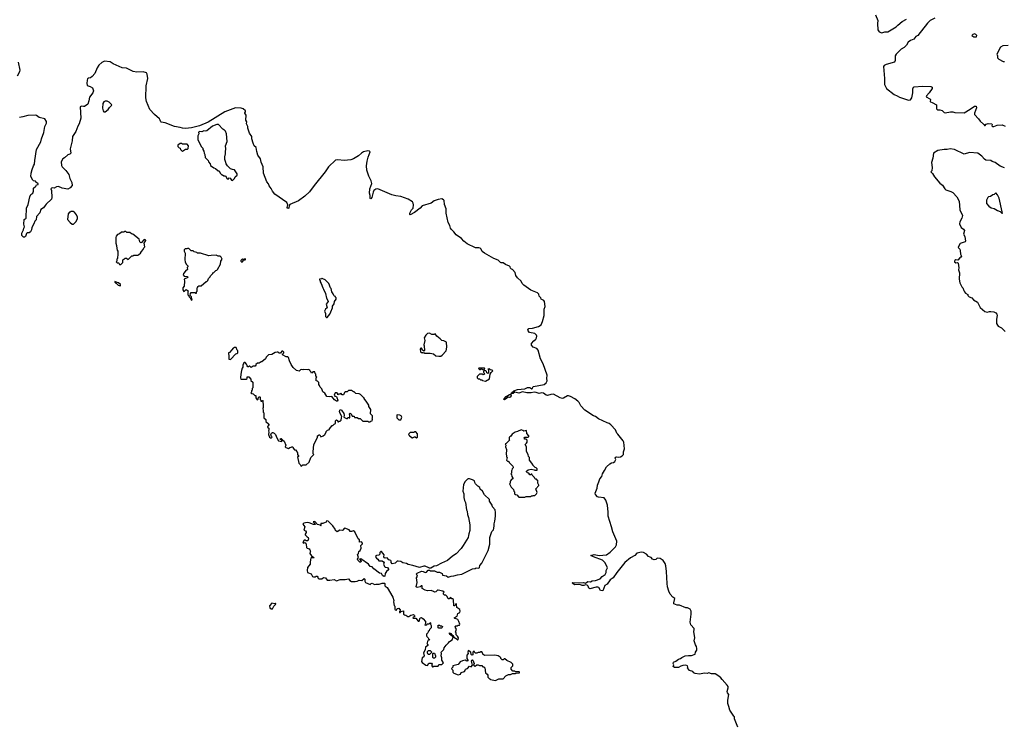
# Model space of a CAD drawing. Extents: x 2293878 to 2522763, y 823964 to 1006972.
# Tile 58 of 256: x 2406644 to 2422431, y 875775 to 887056. Entities that reach past the tile are written whole.
import ezdxf

# ---------------------------------------------------------------- set-up
doc = ezdxf.new("R2010")
doc.units = 0

msp = doc.modelspace()

# ---------------------------------------------------------------- linework, layer by layer
at = {"layer": '0CON20XD'}
for points in [[(2420368, 887135), (2420403, 887045), (2420399, 886995), (2420404, 886895), (2420423, 886863), (2420465, 886846), (2420518, 886862), (2420565, 886863), (2420697, 886943), (2420725, 886969), (2420795, 887028), (2420865, 887066)], [(2421315, 887082), (2421244, 887045), (2421198, 887002), (2421046, 886805), (2421015, 886784), (2420983, 886745), (2420925, 886720), (2420892, 886698), (2420865, 886648), (2420825, 886611), (2420775, 886581), (2420696, 886504), (2420683, 886475), (2420679, 886401), (2420668, 886375), (2420535, 886340), (2420506, 886324), (2420493, 886305), (2420509, 886115), (2420509, 886015), (2420542, 885952), (2420665, 885859), (2420716, 885836), (2420752, 885812), (2420894, 885766), (2420928, 885772), (2420949, 885801), (2420963, 885885), (2420964, 885945), (2420975, 885974), (2420985, 885981), (2421122, 885988), (2421253, 885983), (2421275, 885976), (2421274, 885955), (2421228, 885882)], [(2421985, 886780), (2421990, 886805), (2421975, 886820), (2421955, 886828), (2421925, 886820), (2421910, 886805), (2421945, 886780), (2421985, 886780)], [(2422495, 886644), (2422405, 886637), (2422368, 886615), (2422313, 886505), (2422322, 886475), (2422323, 886445), (2422345, 886422), (2422415, 886388), (2422435, 886388)], [(2406610, 886155), (2406647, 886225), (2406650, 886245), (2406627, 886375)], [(2417476, 876884), (2417482, 876918), (2417499, 876945), (2417502, 876975), (2417496, 877006), (2417478, 877035), (2417456, 877095), (2417470, 877145), (2417454, 877245), (2417460, 877275), (2417457, 877293), (2417406, 877356), (2417397, 877395), (2417413, 877525), (2417408, 877575), (2417392, 877605), (2417350, 877625), (2417325, 877627), (2417225, 877667), (2417185, 877670), (2417135, 877690), (2417130, 877705), (2417147, 877777), (2417115, 877798), (2417073, 877843), (2417050, 877895), (2417031, 877965), (2417023, 878015), (2417017, 878207), (2417005, 878300), (2416994, 878335), (2416963, 878383), (2416915, 878416), (2416875, 878422), (2416861, 878419), (2416845, 878402), (2416815, 878398), (2416790, 878405), (2416770, 878435), (2416755, 878437), (2416725, 878450), (2416695, 878489), (2416645, 878512), (2416615, 878517), (2416539, 878501), (2416508, 878465), (2416440, 878430), (2416349, 878355), (2416216, 878195), (2416161, 878109), (2416114, 878076), (2416065, 878004), (2416028, 877982), (2415995, 877900), (2415955, 877902), (2415930, 877950), (2415915, 877959), (2415885, 877959), (2415785, 877933), (2415771, 877941), (2415761, 877975), (2415745, 877988), (2415715, 877994), (2415687, 877983), (2415665, 877983), (2415625, 877998), (2415545, 877995), (2415502, 878022), (2415513, 878035), (2415599, 878029), (2415685, 878033), (2415715, 878020), (2415755, 878046), (2415795, 878044), (2415825, 878058), (2415875, 878063), (2415950, 878090), (2415983, 878127), (2416030, 878160), (2416045, 878195), (2416050, 878225), (2416070, 878265), (2416065, 878285), (2416024, 878355), (2415989, 878389), (2415845, 878444), (2415803, 878467), (2415855, 878479), (2415935, 878464), (2416055, 878474), (2416113, 878517), (2416195, 878606), (2416211, 878635), (2416220, 878695), (2416152, 878845), (2416135, 878925), (2416078, 879095), (2416082, 879158), (2416069, 879275), (2416040, 879350), (2416015, 879388), (2415925, 879398), (2415906, 879406), (2415877, 879445), (2415873, 879465), (2415902, 879545), (2415906, 879595), (2415932, 879648), (2415945, 879692), (2415977, 879733), (2415989, 879775), (2416022, 879828), (2416051, 879889), (2416106, 879934), (2416135, 879951), (2416165, 879957), (2416187, 879975), (2416202, 880005), (2416192, 880025), (2416199, 880041), (2416215, 880047), (2416252, 880042), (2416275, 880046), (2416306, 880064), (2416324, 880085), (2416326, 880125), (2416342, 880178), (2416329, 880285), (2416320, 880305), (2416235, 880408), (2416221, 880425), (2416198, 880478), (2416125, 880562), (2416095, 880581), (2416062, 880592), (2415925, 880656), (2415875, 880694), (2415845, 880706), (2415705, 880796), (2415644, 880865), (2415615, 880920), (2415595, 880941), (2415545, 880978), (2415476, 881015), (2415445, 881024), (2415425, 881023), (2415365, 880987), (2415345, 880983), (2415308, 880995), (2415205, 881050), (2415160, 881045), (2415105, 881029), (2415085, 881034), (2415045, 881069), (2415015, 881071), (2414975, 881062), (2414925, 881080), (2414895, 881085), (2414845, 881074), (2414776, 881076), (2414705, 881089), (2414645, 881067), (2414585, 881083), (2414558, 881062), (2414526, 881056), (2414529, 881075), (2414565, 881107), (2414625, 881128), (2414745, 881137), (2414785, 881160), (2414825, 881157), (2414855, 881138), (2414865, 881143), (2414872, 881165), (2414885, 881173), (2415055, 881209), (2415088, 881235), (2415104, 881265), (2415098, 881305), (2415102, 881355), (2415036, 881536), (2414995, 881620), (2414959, 881755), (2414935, 881786), (2414876, 881806), (2414848, 881835), (2414849, 881865), (2414889, 881905), (2414918, 881932), (2414932, 881955), (2414936, 881984), (2414930, 882000), (2414902, 882022), (2414820, 882040), (2414797, 882065), (2414794, 882086), (2414810, 882105), (2414865, 882111), (2414965, 882139), (2415007, 882165), (2415029, 882215), (2415052, 882315), (2415056, 882415), (2415069, 882455), (2415059, 882539), (2415048, 882555), (2415008, 882575), (2414998, 882598), (2414972, 882625), (2414968, 882655), (2414949, 882679), (2414839, 882719), (2414725, 882798), (2414702, 882825), (2414685, 882862), (2414627, 882917), (2414598, 882955), (2414588, 883005), (2414545, 883050), (2414530, 883055), (2414515, 883070), (2414508, 883095), (2414498, 883105), (2414432, 883132), (2414395, 883158), (2414365, 883160), (2414351, 883161), (2414315, 883198), (2414245, 883226), (2414095, 883315), (2414061, 883341), (2414045, 883375), (2414025, 883392), (2414005, 883398), (2413955, 883398), (2413821, 883461), (2413765, 883506), (2413727, 883547), (2413645, 883609), (2413605, 883656), (2413561, 883695), (2413550, 883715), (2413542, 883755), (2413513, 883805), (2413483, 883955), (2413482, 884025), (2413458, 884095), (2413448, 884155), (2413440, 884170), (2413415, 884182), (2413355, 884174), (2413288, 884152), (2413244, 884115), (2413098, 884072), (2413065, 884035), (2412975, 883964), (2412905, 883928), (2412898, 883935), (2412901, 883955), (2412926, 884005), (2412951, 884035), (2412961, 884085), (2412953, 884115), (2412940, 884135), (2412875, 884181), (2412755, 884219), (2412675, 884230), (2412610, 884250), (2412385, 884342), (2412352, 884338), (2412325, 884315), (2412312, 884288), (2412291, 884205), (2412275, 884186), (2412265, 884187), (2412264, 884235), (2412254, 884275), (2412259, 884345), (2412288, 884432), (2412280, 884470), (2412240, 884545), (2412211, 884645), (2412207, 884715), (2412214, 884786), (2412229, 884851), (2412266, 884935), (2412255, 884948), (2412225, 884955), (2412155, 884935), (2412122, 884915), (2412075, 884872), (2411995, 884823), (2411955, 884809), (2411845, 884797), (2411745, 884811), (2411709, 884805), (2411595, 884695), (2411544, 884616), (2411364, 884396), (2411291, 884295), (2411215, 884226), (2411115, 884150), (2410976, 884094), (2410964, 884075), (2410957, 884033), (2410945, 884027), (2410933, 884045), (2410941, 884085), (2410925, 884123), (2410735, 884259), (2410696, 884305), (2410677, 884347), (2410643, 884393), (2410634, 884425), (2410608, 884458), (2410555, 884595), (2410548, 884695), (2410515, 884771), (2410503, 884823), (2410465, 884885), (2410449, 884945), (2410435, 885005), (2410406, 885035), (2410386, 885075), (2410367, 885145), (2410364, 885185), (2410329, 885235), (2410303, 885315), (2410300, 885345), (2410282, 885385), (2410286, 885416), (2410270, 885445), (2410278, 885525), (2410253, 885555), (2410253, 885565), (2410265, 885580), (2410263, 885595), (2410226, 885626), (2410197, 885637), (2410105, 885640), (2409931, 885579), (2409665, 885411), (2409525, 885353), (2409397, 885323), (2409301, 885311), (2409256, 885315), (2409215, 885330), (2409125, 885341), (2408975, 885402), (2408912, 885415), (2408905, 885420), (2408899, 885445), (2408885, 885465), (2408803, 885535), (2408729, 885615), (2408678, 885745), (2408668, 885805), (2408673, 885997), (2408698, 886115), (2408690, 886185), (2408675, 886204), (2408625, 886219), (2408525, 886217), (2408464, 886224), (2408357, 886277), (2408286, 886286), (2408145, 886347), (2408095, 886381), (2408005, 886392), (2407963, 886367), (2407914, 886325), (2407888, 886285), (2407849, 886195), (2407805, 886146), (2407777, 886123), (2407745, 886116), (2407732, 886105), (2407724, 886085), (2407722, 886035), (2407728, 886008), (2407744, 885994), (2407775, 885987), (2407813, 885965), (2407825, 885914), (2407815, 885883), (2407766, 885815), (2407754, 885755), (2407735, 885702), (2407685, 885664), (2407665, 885662), (2407635, 885670), (2407615, 885658), (2407623, 885475), (2407599, 885385), (2407579, 885351), (2407545, 885265), (2407492, 885185), (2407484, 885115), (2407452, 884985), (2407466, 884915), (2407450, 884900), (2407415, 884890), (2407365, 884841), (2407335, 884827), (2407309, 884775), (2407316, 884716), (2407324, 884695), (2407386, 884636), (2407434, 884575), (2407449, 884509), (2407481, 884445), (2407483, 884395), (2407455, 884362), (2407415, 884340), (2407325, 884356), (2407265, 884379), (2407235, 884376), (2407195, 884354), (2407165, 884359), (2407152, 884355), (2407146, 884345), (2407156, 884315), (2407157, 884205), (2407152, 884178), (2407070, 884100), (2407054, 884076), (2407025, 884037), (2406983, 884015), (2406965, 883958), (2406912, 883898), (2406910, 883845), (2406888, 883825), (2406872, 883785), (2406837, 883725), (2406832, 883685), (2406818, 883652), (2406795, 883640), (2406765, 883640), (2406753, 883627), (2406735, 883580), (2406722, 883568), (2406705, 883570), (2406678, 883598), (2406681, 883635), (2406706, 883684), (2406710, 883715), (2406720, 883735), (2406708, 883775), (2406718, 883852), (2406746, 883874), (2406750, 883885), (2406754, 884036), (2406780, 884095), (2406806, 884215), (2406822, 884255), (2406856, 884274), (2406867, 884305), (2406868, 884355), (2406902, 884388), (2406915, 884410), (2406938, 884415), (2406938, 884425), (2406915, 884448), (2406905, 884450), (2406896, 884466), (2406865, 884473), (2406855, 884482), (2406822, 884542), (2406827, 884595), (2406842, 884655), (2406865, 884712), (2406883, 884737), (2406885, 884798)], [(2421228, 885882), (2421183, 885837), (2421181, 885821), (2421238, 885788), (2421246, 885775), (2421242, 885745), (2421247, 885737), (2421275, 885730), (2421345, 885690), (2421342, 885625), (2421358, 885608), (2421395, 885608), (2421435, 885598), (2421465, 885570), (2421485, 885563), (2421566, 885576), (2421605, 885577), (2421637, 885567), (2421785, 885562), (2421885, 885619), (2421955, 885672), (2421982, 885672), (2421984, 885645), (2421952, 885555), (2421951, 885535), (2422020, 885465), (2422045, 885428), (2422095, 885380), (2422108, 885378), (2422115, 885360), (2422125, 885360), (2422138, 885382), (2422175, 885390), (2422230, 885385), (2422238, 885375), (2422232, 885355), (2422245, 885341), (2422265, 885344), (2422315, 885367), (2422395, 885372), (2422445, 885349)], [(2408015, 885580), (2408063, 885617), (2408085, 885650), (2408120, 885685), (2408118, 885698), (2408080, 885735), (2408045, 885748), (2408015, 885748), (2407995, 885738), (2407977, 885713), (2407973, 885635), (2407980, 885595), (2407995, 885580), (2408015, 885580)], [(2406885, 884798), (2406911, 884975), (2406981, 885095), (2406993, 885147), (2407030, 885245), (2407048, 885342), (2407074, 885395), (2407076, 885426), (2407045, 885468), (2406958, 885488), (2406915, 885521), (2406895, 885526), (2406775, 885522), (2406695, 885496), (2406642, 885488)], [(2410055, 884480), (2410088, 884512), (2410100, 884535), (2410130, 884565), (2410130, 884585), (2410089, 884649), (2410055, 884652), (2410026, 884666), (2409978, 884715), (2409956, 884746), (2409944, 884784), (2409936, 884815), (2409936, 884855), (2409946, 884905), (2409942, 884935), (2409950, 884985), (2409946, 885034), (2409972, 885105), (2409962, 885225), (2409945, 885270), (2409925, 885290), (2409915, 885290), (2409902, 885302), (2409830, 885375), (2409806, 885376), (2409735, 885349), (2409645, 885272), (2409618, 885268), (2409595, 885274), (2409565, 885260), (2409535, 885263), (2409510, 885255), (2409517, 885227), (2409500, 885195), (2409500, 885135), (2409553, 885023), (2409580, 884995), (2409583, 884973), (2409597, 884947), (2409600, 884915), (2409610, 884895), (2409620, 884845), (2409665, 884800), (2409670, 884775), (2409700, 884745), (2409705, 884720), (2409755, 884680), (2409785, 884670), (2409825, 884630), (2409845, 884630), (2409860, 884595), (2409885, 884570), (2409898, 884568), (2409915, 884550), (2409945, 884550), (2409972, 884502), (2409985, 884500), (2410005, 884520), (2410017, 884517), (2410042, 884482), (2410055, 884480)], [(2409255, 884950), (2409305, 884980), (2409335, 884980), (2409348, 884992), (2409350, 885035), (2409328, 885058), (2409255, 885060), (2409245, 885070), (2409215, 885070), (2409180, 885045), (2409182, 885022), (2409202, 885002), (2409218, 884998), (2409222, 884972), (2409242, 884952), (2409255, 884950)], [(2422435, 884681), (2422365, 884705), (2422287, 884765), (2422235, 884782), (2422215, 884796), (2422135, 884804), (2422115, 884818), (2422069, 884869), (2422007, 884915), (2421875, 884926), (2421785, 884898), (2421635, 884975), (2421565, 884986), (2421515, 884975), (2421465, 884974), (2421365, 884959), (2421295, 884917), (2421286, 884834), (2421264, 884765), (2421272, 884685), (2421270, 884635), (2421253, 884615), (2421279, 884589), (2421312, 884535), (2421397, 884437), (2421438, 884405), (2421475, 884344), (2421495, 884329), (2421575, 884303), (2421607, 884287), (2421669, 884215), (2421708, 884145), (2421719, 884005), (2421760, 883915), (2421750, 883875), (2421717, 883813), (2421713, 883785), (2421742, 883722), (2421778, 883695), (2421792, 883675), (2421779, 883615), (2421798, 883578), (2421810, 883505), (2421803, 883495), (2421725, 883469), (2421695, 883422), (2421694, 883404), (2421716, 883376), (2421724, 883355), (2421729, 883295), (2421744, 883265), (2421734, 883246), (2421718, 883238), (2421688, 883202), (2421655, 883206), (2421636, 883195), (2421632, 883185), (2421635, 883174), (2421655, 883156), (2421682, 883162), (2421692, 883152), (2421702, 883075), (2421698, 883045), (2421712, 882995), (2421707, 882895), (2421717, 882837), (2421748, 882775), (2421768, 882755), (2421780, 882715), (2421795, 882690), (2421811, 882671), (2421845, 882650), (2421848, 882635), (2421868, 882615), (2421908, 882595), (2421938, 882565), (2422000, 882525), (2422042, 882442), (2422120, 882380), (2422155, 882367), (2422195, 882379), (2422215, 882378), (2422265, 882370), (2422295, 882356), (2422313, 882335), (2422319, 882315), (2422306, 882254), (2422308, 882185), (2422320, 882160), (2422335, 882144), (2422384, 882115), (2422445, 882056)], [(2422395, 883948), (2422402, 883955), (2422399, 883975), (2422348, 884195), (2422320, 884250), (2422295, 884280), (2422267, 884253), (2422245, 884248), (2422208, 884222), (2422180, 884215), (2422168, 884205), (2422148, 884162), (2422148, 884108), (2422185, 884068), (2422221, 884041), (2422268, 884028), (2422324, 883994), (2422365, 883978), (2422395, 883948)], [(2407505, 883780), (2407542, 883815), (2407570, 883865), (2407572, 883892), (2407557, 883927), (2407525, 883970), (2407515, 883970), (2407505, 883980), (2407465, 883980), (2407455, 883970), (2407445, 883970), (2407420, 883945), (2407413, 883855), (2407454, 883804), (2407485, 883780), (2407505, 883780)], [(2408265, 883130), (2408298, 883162), (2408300, 883205), (2408312, 883218), (2408325, 883220), (2408335, 883230), (2408355, 883230), (2408385, 883210), (2408442, 883268), (2408465, 883270), (2408475, 883280), (2408537, 883283), (2408555, 883290), (2408579, 883311), (2408595, 883340), (2408625, 883370), (2408635, 883400), (2408650, 883415), (2408642, 883475), (2408667, 883513), (2408665, 883520), (2408645, 883530), (2408633, 883527), (2408596, 883484), (2408585, 883480), (2408573, 883493), (2408560, 883535), (2408460, 883615), (2408435, 883620), (2408412, 883642), (2408363, 883643), (2408345, 883660), (2408325, 883660), (2408315, 883650), (2408275, 883650), (2408245, 883620), (2408215, 883610), (2408190, 883585), (2408188, 883565), (2408188, 883475), (2408198, 883435), (2408200, 883385), (2408208, 883358), (2408220, 883345), (2408220, 883275), (2408210, 883255), (2408210, 883225), (2408203, 883217), (2408200, 883185), (2408190, 883175), (2408205, 883160), (2408228, 883158), (2408240, 883145), (2408242, 883132), (2408265, 883130)], [(2409405, 882560), (2409410, 882575), (2409400, 882585), (2409400, 882615), (2409380, 882635), (2409382, 882668), (2409395, 882680), (2409455, 882680), (2409465, 882670), (2409478, 882672), (2409480, 882695), (2409490, 882705), (2409490, 882755), (2409500, 882765), (2409502, 882778), (2409515, 882790), (2409555, 882790), (2409635, 882860), (2409645, 882860), (2409660, 882875), (2409670, 882905), (2409700, 882935), (2409702, 882948), (2409740, 882985), (2409742, 882998), (2409758, 883002), (2409790, 883035), (2409805, 883040), (2409817, 883053), (2409862, 883138), (2409870, 883185), (2409888, 883215), (2409875, 883250), (2409857, 883267), (2409827, 883267), (2409795, 883281), (2409715, 883277), (2409675, 883268), (2409545, 883310), (2409495, 883310), (2409482, 883322), (2409440, 883335), (2409425, 883350), (2409395, 883350), (2409355, 883390), (2409335, 883390), (2409325, 883380), (2409295, 883380), (2409282, 883368), (2409280, 883345), (2409297, 883313), (2409292, 883205), (2409298, 883175), (2409312, 883135), (2409338, 883108), (2409340, 883095), (2409332, 883085), (2409337, 883053), (2409302, 883025), (2409268, 882985), (2409263, 882965), (2409282, 882942), (2409327, 882937), (2409340, 882925), (2409280, 882895), (2409288, 882865), (2409280, 882785), (2409260, 882755), (2409260, 882725), (2409275, 882700), (2409288, 882702), (2409315, 882730), (2409348, 882708), (2409340, 882695), (2409340, 882645), (2409358, 882628), (2409362, 882612), (2409378, 882598), (2409392, 882562), (2409405, 882560)], [(2410205, 883170), (2410215, 883172), (2410232, 883198), (2410260, 883205), (2410267, 883213), (2410265, 883220), (2410243, 883217), (2410235, 883210), (2410225, 883210), (2410215, 883220), (2410202, 883208), (2410190, 883195), (2410190, 883185), (2410205, 883170)], [(2408255, 882790), (2408260, 882795), (2408258, 882808), (2408228, 882838), (2408205, 882840), (2408198, 882848), (2408172, 882858), (2408170, 882845), (2408185, 882830), (2408198, 882828), (2408225, 882800), (2408255, 882790)], [(2411575, 882282), (2411618, 882335), (2411635, 882370), (2411658, 882435), (2411658, 882465), (2411685, 882500), (2411692, 882535), (2411718, 882575), (2411720, 882595), (2411710, 882605), (2411708, 882618), (2411692, 882622), (2411680, 882635), (2411672, 882662), (2411650, 882695), (2411640, 882745), (2411630, 882755), (2411600, 882825), (2411540, 882885), (2411502, 882902), (2411495, 882910), (2411485, 882900), (2411452, 882898), (2411450, 882885), (2411460, 882875), (2411460, 882855), (2411480, 882825), (2411502, 882755), (2411517, 882737), (2411548, 882665), (2411563, 882593), (2411590, 882545), (2411590, 882535), (2411560, 882495), (2411572, 882438), (2411548, 882415), (2411534, 882384), (2411548, 882345), (2411548, 882298), (2411563, 882283), (2411575, 882282)], [(2413365, 881660), (2413395, 881662), (2413420, 881675), (2413480, 881745), (2413492, 881805), (2413488, 881888), (2413447, 881907), (2413415, 881910), (2413388, 881938), (2413332, 881982), (2413305, 882018), (2413285, 882010), (2413255, 882010), (2413215, 882028), (2413183, 882027), (2413155, 882000), (2413132, 881955), (2413138, 881915), (2413122, 881845), (2413130, 881825), (2413137, 881753), (2413122, 881742), (2413100, 881765), (2413100, 881775), (2413085, 881790), (2413075, 881790), (2413063, 881775), (2413072, 881732), (2413085, 881720), (2413105, 881720), (2413115, 881710), (2413125, 881720), (2413135, 881710), (2413225, 881710), (2413277, 881697), (2413318, 881668), (2413365, 881660)], [(2410025, 881610), (2410112, 881698), (2410128, 881702), (2410140, 881715), (2410140, 881745), (2410130, 881755), (2410115, 881800), (2410085, 881800), (2410075, 881790), (2410065, 881790), (2410048, 881762), (2410008, 881722), (2409990, 881715), (2409990, 881695), (2410000, 881685), (2410000, 881615), (2410025, 881610)], [(2411165, 879900), (2411185, 879920), (2411235, 879920), (2411288, 879962), (2411313, 880037), (2411360, 880085), (2411350, 880095), (2411350, 880125), (2411362, 880245), (2411420, 880355), (2411420, 880385), (2411445, 880400), (2411458, 880398), (2411475, 880370), (2411510, 880385), (2411538, 880405), (2411560, 880445), (2411560, 880455), (2411580, 880475), (2411610, 880485), (2411610, 880495), (2411652, 880548), (2411665, 880550), (2411685, 880570), (2411708, 880582), (2411710, 880625), (2411722, 880638), (2411738, 880628), (2411745, 880610), (2411755, 880610), (2411765, 880620), (2411785, 880620), (2411800, 880635), (2411802, 880675), (2411810, 880695), (2411780, 880740), (2411772, 880775), (2411776, 880795), (2411785, 880804), (2411806, 880796), (2411843, 880743), (2411849, 880715), (2411840, 880685), (2411885, 880662), (2411898, 880662), (2411905, 880680), (2411915, 880680), (2411925, 880670), (2411938, 880672), (2411940, 880715), (2411930, 880725), (2411930, 880735), (2411945, 880750), (2411958, 880738), (2411975, 880700), (2412005, 880700), (2412015, 880680), (2412055, 880680), (2412075, 880660), (2412105, 880660), (2412145, 880620), (2412225, 880620), (2412235, 880610), (2412265, 880610), (2412275, 880620), (2412298, 880622), (2412300, 880645), (2412290, 880655), (2412300, 880665), (2412300, 880705), (2412270, 880735), (2412272, 880805), (2412243, 880853), (2412240, 880875), (2412212, 880925), (2412170, 880985), (2412170, 880995), (2412155, 881000), (2412110, 881045), (2412085, 881058), (2412033, 881063), (2412005, 881090), (2411995, 881090), (2411965, 881110), (2411915, 881110), (2411895, 881090), (2411865, 881090), (2411852, 881078), (2411835, 881040), (2411812, 881042), (2411795, 881070), (2411778, 881052), (2411755, 881050), (2411745, 881040), (2411742, 881065), (2411734, 881074), (2411704, 881076), (2411689, 881035), (2411699, 881019), (2411722, 881012), (2411731, 881001), (2411746, 880955), (2411735, 880942), (2411725, 880942), (2411692, 880962), (2411647, 881017), (2411615, 881010), (2411570, 881015), (2411536, 881066), (2411505, 881090), (2411490, 881135), (2411462, 881162), (2411452, 881192), (2411440, 881205), (2411438, 881238), (2411418, 881258), (2411400, 881265), (2411400, 881315), (2411410, 881325), (2411390, 881345), (2411390, 881375), (2411380, 881385), (2411378, 881408), (2411345, 881410), (2411340, 881395), (2411325, 881390), (2411320, 881405), (2411302, 881422), (2411298, 881438), (2411275, 881448), (2411255, 881442), (2411195, 881448), (2411185, 881440), (2411165, 881448), (2411145, 881440), (2411125, 881422), (2411085, 881430), (2411031, 881481), (2410995, 881530), (2410968, 881588), (2410955, 881640), (2410945, 881650), (2410915, 881650), (2410860, 881685), (2410862, 881698), (2410880, 881715), (2410880, 881725), (2410865, 881740), (2410845, 881740), (2410825, 881710), (2410805, 881710), (2410787, 881727), (2410775, 881728), (2410738, 881722), (2410685, 881687), (2410635, 881680), (2410594, 881646), (2410585, 881620), (2410525, 881570), (2410515, 881570), (2410485, 881550), (2410455, 881550), (2410430, 881525), (2410430, 881515), (2410418, 881502), (2410385, 881500), (2410355, 881480), (2410335, 881500), (2410325, 881500), (2410315, 881490), (2410302, 881492), (2410290, 881505), (2410280, 881535), (2410258, 881558), (2410245, 881560), (2410232, 881548), (2410230, 881535), (2410220, 881525), (2410220, 881485), (2410213, 881467), (2410198, 881432), (2410188, 881375), (2410182, 881315), (2410192, 881292), (2410275, 881290), (2410290, 881305), (2410292, 881328), (2410318, 881328), (2410350, 881295), (2410352, 881272), (2410380, 881245), (2410380, 881155), (2410370, 881145), (2410370, 881115), (2410360, 881105), (2410360, 881085), (2410352, 881072), (2410365, 881060), (2410388, 881058), (2410412, 881032), (2410428, 881028), (2410430, 880995), (2410452, 880962), (2410468, 880972), (2410472, 880998), (2410485, 881010), (2410495, 881010), (2410500, 881005), (2410500, 880965), (2410510, 880955), (2410512, 880942), (2410525, 880940), (2410535, 880950), (2410550, 880945), (2410540, 880935), (2410540, 880915), (2410550, 880905), (2410550, 880835), (2410540, 880825), (2410540, 880815), (2410550, 880795), (2410550, 880765), (2410560, 880755), (2410560, 880675), (2410590, 880645), (2410592, 880612), (2410635, 880578), (2410642, 880565), (2410622, 880538), (2410620, 880525), (2410640, 880505), (2410640, 880475), (2410632, 880465), (2410640, 880445), (2410632, 880405), (2410648, 880365), (2410665, 880352), (2410677, 880353), (2410690, 880365), (2410680, 880375), (2410670, 880405), (2410682, 880428), (2410695, 880440), (2410705, 880440), (2410727, 880427), (2410744, 880404), (2410765, 880350), (2410794, 880304), (2410848, 880292), (2410848, 880308), (2410823, 880333), (2410825, 880340), (2410835, 880340), (2410862, 880312), (2410885, 880300), (2410910, 880235), (2410902, 880205), (2410910, 880195), (2410955, 880180), (2410975, 880198), (2410995, 880200), (2411005, 880210), (2411018, 880208), (2411030, 880195), (2411030, 880185), (2411052, 880162), (2411065, 880160), (2411090, 880135), (2411090, 880125), (2411100, 880115), (2411100, 880085), (2411120, 880055), (2411100, 880045), (2411120, 879945), (2411148, 879918), (2411150, 879905), (2411165, 879900)], [(2414115, 881262), (2414175, 881300), (2414188, 881375), (2414201, 881399), (2414230, 881425), (2414217, 881437), (2414192, 881442), (2414175, 881460), (2414150, 881455), (2414160, 881445), (2414160, 881395), (2414148, 881382), (2414132, 881392), (2414130, 881415), (2414118, 881428), (2414095, 881430), (2414082, 881418), (2414080, 881405), (2414088, 881398), (2414098, 881372), (2414075, 881362), (2414065, 881370), (2414015, 881370), (2413980, 881335), (2413980, 881315), (2413995, 881300), (2414015, 881300), (2414035, 881280), (2414055, 881280), (2414063, 881273), (2414115, 881262)], [(2414075, 881440), (2414085, 881450), (2414098, 881452), (2414100, 881465), (2414095, 881470), (2414005, 881470), (2414000, 881465), (2414015, 881450), (2414035, 881450), (2414045, 881460), (2414075, 881440)], [(2414415, 880963), (2414408, 880965), (2414411, 880975), (2414445, 881015), (2414495, 881047), (2414519, 881049), (2414523, 881025), (2414508, 881002), (2414495, 880996), (2414475, 881004), (2414435, 880971), (2414415, 880963)], [(2412725, 880640), (2412755, 880642), (2412768, 880665), (2412770, 880685), (2412763, 880703), (2412737, 880717), (2412695, 880720), (2412690, 880715), (2412692, 880672), (2412725, 880640)], [(2413005, 880350), (2413020, 880365), (2413020, 880415), (2412995, 880450), (2412975, 880450), (2412965, 880440), (2412905, 880440), (2412882, 880418), (2412880, 880405), (2412890, 880395), (2412890, 880385), (2412905, 880380), (2412935, 880350), (2412945, 880350), (2412975, 880370), (2412985, 880370), (2413005, 880350)], [(2414725, 879398), (2414745, 879402), (2414765, 879410), (2414838, 879412), (2414845, 879420), (2414865, 879420), (2414875, 879430), (2414905, 879430), (2414930, 879455), (2414940, 879475), (2414920, 879535), (2414970, 879585), (2414970, 879595), (2414950, 879625), (2414950, 879645), (2414958, 879658), (2414928, 879688), (2414915, 879690), (2414902, 879702), (2414898, 879718), (2414862, 879752), (2414858, 879768), (2414845, 879770), (2414835, 879760), (2414825, 879760), (2414808, 879788), (2414785, 879790), (2414770, 879805), (2414770, 879815), (2414795, 879840), (2414845, 879848), (2414895, 879840), (2414905, 879832), (2414935, 879832), (2414940, 879835), (2414940, 879855), (2414925, 879870), (2414910, 879875), (2414870, 879915), (2414870, 879925), (2414820, 879995), (2414820, 880035), (2414802, 880052), (2414798, 880085), (2414771, 880131), (2414768, 880205), (2414750, 880245), (2414770, 880265), (2414780, 880285), (2414780, 880315), (2414765, 880330), (2414745, 880330), (2414732, 880345), (2414745, 880360), (2414795, 880360), (2414810, 880375), (2414810, 880385), (2414773, 880423), (2414768, 880468), (2414725, 880460), (2414712, 880472), (2414685, 880478), (2414627, 880453), (2414590, 880445), (2414541, 880409), (2414519, 880381), (2414501, 880369), (2414490, 880355), (2414490, 880325), (2414500, 880315), (2414445, 880260), (2414430, 880255), (2414438, 880235), (2414432, 880205), (2414448, 880165), (2414442, 880085), (2414450, 880075), (2414450, 880045), (2414460, 880035), (2414450, 879995), (2414465, 879980), (2414478, 879978), (2414490, 879965), (2414490, 879955), (2414549, 879899), (2414558, 879885), (2414557, 879873), (2414540, 879855), (2414537, 879833), (2414530, 879825), (2414530, 879785), (2414520, 879775), (2414530, 879765), (2414533, 879733), (2414550, 879705), (2414550, 879695), (2414522, 879678), (2414520, 879665), (2414510, 879655), (2414507, 879623), (2414500, 879615), (2414525, 879562), (2414560, 879525), (2414568, 879498), (2414580, 879485), (2414580, 879455), (2414593, 879443), (2414615, 879440), (2414645, 879400), (2414725, 879398)], [(2413275, 876680), (2413285, 876690), (2413355, 876690), (2413365, 876720), (2413415, 876720), (2413440, 876745), (2413410, 876785), (2413410, 876825), (2413402, 876855), (2413408, 876895), (2413404, 876916), (2413445, 876960), (2413448, 876985), (2413480, 877030), (2413522, 877065), (2413534, 877086), (2413579, 877111), (2413592, 877155), (2413545, 877200), (2413533, 877215), (2413533, 877227), (2413558, 877215), (2413572, 877192), (2413595, 877182), (2413607, 877157), (2413656, 877126), (2413665, 877110), (2413675, 877120), (2413678, 877145), (2413664, 877174), (2413640, 877195), (2413640, 877225), (2413632, 877235), (2413650, 877285), (2413630, 877305), (2413630, 877315), (2413620, 877325), (2413635, 877340), (2413665, 877340), (2413675, 877350), (2413695, 877350), (2413700, 877365), (2413687, 877407), (2413667, 877437), (2413645, 877452), (2413623, 877453), (2413610, 877465), (2413660, 877495), (2413668, 877535), (2413699, 877551), (2413708, 877575), (2413699, 877599), (2413653, 877633), (2413650, 877685), (2413645, 877690), (2413635, 877690), (2413619, 877661), (2413605, 877660), (2413598, 877758), (2413585, 877770), (2413575, 877770), (2413555, 877790), (2413542, 877788), (2413540, 877775), (2413532, 877768), (2413515, 877770), (2413498, 877808), (2413477, 877827), (2413455, 877832), (2413440, 877845), (2413440, 877865), (2413448, 877875), (2413430, 877895), (2413355, 877912), (2413342, 877908), (2413315, 877882), (2413295, 877880), (2413277, 877887), (2413243, 877903), (2413185, 877898), (2413145, 877908), (2413100, 877935), (2413100, 877975), (2413095, 877980), (2413082, 877978), (2413067, 877963), (2413015, 877952), (2413000, 877965), (2413018, 878035), (2413008, 878105), (2413020, 878135), (2413018, 878148), (2413000, 878165), (2413015, 878180), (2413088, 878212), (2413115, 878210), (2413145, 878192), (2413165, 878200), (2413192, 878228), (2413215, 878230), (2413228, 878218), (2413295, 878218), (2413338, 878198), (2413377, 878197), (2413416, 878176), (2413425, 878152), (2413490, 878140), (2413515, 878120), (2413564, 878136), (2413605, 878137), (2413665, 878157), (2413735, 878168), (2413905, 878250), (2413945, 878258), (2413965, 878270), (2414008, 878262), (2414018, 878272), (2414024, 878306), (2414055, 878340), (2414157, 878545), (2414183, 878645), (2414181, 878755), (2414207, 878835), (2414215, 878852), (2414239, 878875), (2414254, 878935), (2414250, 878975), (2414263, 879017), (2414271, 879095), (2414274, 879155), (2414267, 879195), (2414224, 879244), (2414220, 879275), (2414178, 879335), (2414178, 879365), (2414095, 879439), (2414066, 879496), (2414025, 879530), (2414022, 879555), (2413989, 879579), (2413953, 879615), (2413940, 879635), (2413935, 879660), (2413905, 879678), (2413855, 879692), (2413835, 879692), (2413825, 879690), (2413785, 879650), (2413758, 879605), (2413750, 879495), (2413766, 879456), (2413764, 879395), (2413776, 879345), (2413790, 879315), (2413807, 879197), (2413821, 879175), (2413822, 879122), (2413840, 879075), (2413859, 878955), (2413862, 878865), (2413843, 878815), (2413842, 878785), (2413833, 878755), (2413756, 878625), (2413724, 878576), (2413645, 878492), (2413585, 878453), (2413505, 878383), (2413406, 878344), (2413325, 878298), (2413288, 878292), (2413235, 878260), (2413215, 878260), (2413205, 878270), (2413145, 878292), (2413125, 878292), (2413055, 878272), (2412947, 878307), (2412875, 878320), (2412845, 878338), (2412788, 878348), (2412755, 878368), (2412715, 878377), (2412695, 878372), (2412667, 878343), (2412615, 878330), (2412598, 878355), (2412602, 878375), (2412596, 878386), (2412565, 878398), (2412537, 878427), (2412505, 878420), (2412489, 878429), (2412482, 878445), (2412488, 878475), (2412445, 878528), (2412433, 878527), (2412420, 878515), (2412417, 878485), (2412405, 878470), (2412363, 878467), (2412352, 878458), (2412350, 878445), (2412365, 878420), (2412386, 878406), (2412405, 878382), (2412455, 878382), (2412476, 878365), (2412486, 878346), (2412480, 878325), (2412495, 878290), (2412505, 878280), (2412543, 878273), (2412560, 878245), (2412560, 878235), (2412525, 878210), (2412503, 878177), (2412497, 878135), (2412485, 878131), (2412461, 878145), (2412447, 878177), (2412413, 878183), (2412322, 878252), (2412295, 878283), (2412261, 878291), (2412235, 878324), (2412115, 878410), (2412093, 878407), (2412117, 878373), (2412112, 878358), (2412099, 878359), (2412065, 878390), (2412061, 878409), (2412076, 878434), (2412058, 878482), (2412075, 878500), (2412083, 878527), (2412102, 878548), (2412117, 878585), (2412114, 878626), (2412139, 878651), (2412142, 878665), (2412125, 878682), (2412095, 878680), (2412092, 878715), (2412072, 878735), (2412020, 878845), (2411995, 878860), (2411965, 878850), (2411945, 878852), (2411925, 878878), (2411855, 878902), (2411845, 878900), (2411826, 878874), (2411815, 878868), (2411775, 878870), (2411734, 878844), (2411708, 878865), (2411702, 878885), (2411665, 878942), (2411590, 879015), (2411565, 879020), (2411558, 879002), (2411540, 878995), (2411505, 878978), (2411474, 878976), (2411470, 878950), (2411480, 878945), (2411475, 878942), (2411463, 878953), (2411420, 878960), (2411375, 879010), (2411352, 879005), (2411377, 878977), (2411380, 878965), (2411375, 878960), (2411355, 878962), (2411285, 878990), (2411255, 878993), (2411198, 878982), (2411183, 878967), (2411218, 878925), (2411202, 878872), (2411225, 878860), (2411237, 878845), (2411237, 878835), (2411219, 878805), (2411220, 878795), (2411252, 878762), (2411270, 878755), (2411277, 878735), (2411265, 878700), (2411238, 878698), (2411222, 878712), (2411205, 878712), (2411183, 878673), (2411195, 878662), (2411215, 878672), (2411230, 878665), (2411240, 878645), (2411243, 878593), (2411252, 878582), (2411285, 878570), (2411298, 878558), (2411308, 878535), (2411300, 878525), (2411298, 878495), (2411321, 878461), (2411358, 878435), (2411355, 878420), (2411325, 878432), (2411310, 878425), (2411300, 878365), (2411302, 878325), (2411260, 878275), (2411252, 878225), (2411260, 878195), (2411315, 878172), (2411339, 878129), (2411355, 878122), (2411385, 878122), (2411398, 878132), (2411412, 878132), (2411427, 878117), (2411431, 878101), (2411445, 878092), (2411487, 878093), (2411515, 878112), (2411547, 878107), (2411575, 878072), (2411615, 878068), (2411685, 878083), (2411725, 878060), (2411785, 878078), (2411865, 878078), (2411915, 878090), (2411938, 878065), (2411965, 878047), (2412025, 878047), (2412055, 878052), (2412085, 878068), (2412130, 878065), (2412165, 878097), (2412178, 878085), (2412180, 878055), (2412190, 878035), (2412265, 878000), (2412280, 878015), (2412295, 878020), (2412335, 878000), (2412355, 878008), (2412406, 878004), (2412458, 878022), (2412495, 878020), (2412500, 878015), (2412498, 877985), (2412503, 877975), (2412535, 877953), (2412628, 877798), (2412642, 877745), (2412638, 877725), (2412650, 877665), (2412660, 877655), (2412658, 877605), (2412662, 877595), (2412685, 877590), (2412694, 877616), (2412725, 877622), (2412750, 877585), (2412732, 877568), (2412732, 877552), (2412745, 877550), (2412762, 877568), (2412797, 877577), (2412800, 877525), (2412812, 877512), (2412835, 877510), (2412865, 877490), (2412885, 877490), (2412915, 877510), (2412957, 877517), (2412976, 877506), (2412980, 877495), (2412968, 877482), (2412952, 877478), (2412950, 877465), (2412955, 877460), (2412998, 877458), (2413035, 877410), (2413048, 877412), (2413064, 877466), (2413085, 877472), (2413115, 877452), (2413152, 877405), (2413150, 877375), (2413140, 877355), (2413145, 877350), (2413170, 877355), (2413175, 877370), (2413205, 877370), (2413218, 877382), (2413225, 877390), (2413230, 877385), (2413230, 877365), (2413242, 877342), (2413242, 877308), (2413213, 877277), (2413210, 877255), (2413192, 877248), (2413187, 877223), (2413168, 877202), (2413168, 877175), (2413170, 877165), (2413192, 877145), (2413202, 877122), (2413220, 877115), (2413195, 877110), (2413183, 877087), (2413180, 877065), (2413170, 877055), (2413190, 877035), (2413188, 877025), (2413152, 876995), (2413147, 876953), (2413120, 876905), (2413130, 876855), (2413116, 876834), (2413100, 876825), (2413084, 876765), (2413095, 876750), (2413155, 876708), (2413185, 876700), (2413205, 876740), (2413247, 876737), (2413260, 876725), (2413250, 876715), (2413250, 876695), (2413265, 876680), (2413275, 876680)], [(2410675, 877608), (2410695, 877610), (2410717, 877653), (2410750, 877685), (2410745, 877700), (2410735, 877690), (2410685, 877700), (2410652, 877658), (2410654, 877624), (2410675, 877608)], [(2413365, 877298), (2413354, 877304), (2413354, 877346), (2413375, 877348), (2413387, 877337), (2413406, 877336), (2413422, 877325), (2413419, 877311), (2413405, 877302), (2413365, 877298)], [(2413215, 876880), (2413195, 876880), (2413184, 876904), (2413183, 876927), (2413198, 876942), (2413225, 876942), (2413250, 876915), (2413215, 876880)], [(2413295, 876818), (2413278, 876818), (2413268, 876828), (2413270, 876895), (2413275, 876900), (2413295, 876900), (2413313, 876855), (2413312, 876835), (2413295, 876818)], [(2414275, 876460), (2414325, 876490), (2414395, 876490), (2414440, 876535), (2414483, 876557), (2414515, 876560), (2414548, 876572), (2414595, 876572), (2414605, 876580), (2414658, 876582), (2414660, 876595), (2414655, 876600), (2414595, 876600), (2414585, 876610), (2414553, 876613), (2414522, 876642), (2414522, 876668), (2414550, 876695), (2414550, 876725), (2414525, 876750), (2414455, 876780), (2414425, 876810), (2414412, 876808), (2414395, 876790), (2414382, 876792), (2414360, 876815), (2414360, 876825), (2414348, 876838), (2414317, 876857), (2414265, 876868), (2414095, 876860), (2414072, 876882), (2414067, 876907), (2414055, 876920), (2414035, 876920), (2414025, 876910), (2413995, 876910), (2413975, 876898), (2413955, 876898), (2413938, 876915), (2413938, 876928), (2413925, 876930), (2413912, 876915), (2413908, 876875), (2413895, 876868), (2413885, 876880), (2413878, 876918), (2413835, 876940), (2413830, 876915), (2413836, 876894), (2413814, 876866), (2413814, 876814), (2413829, 876785), (2413828, 876775), (2413815, 876773), (2413785, 876787), (2413745, 876778), (2413705, 876760), (2413674, 876716), (2413590, 876695), (2413590, 876675), (2413570, 876655), (2413572, 876642), (2413590, 876625), (2413590, 876595), (2413605, 876580), (2413675, 876552), (2413710, 876565), (2413725, 876590), (2413776, 876604), (2413787, 876623), (2413790, 876645), (2413825, 876653), (2413855, 876692), (2413885, 876680), (2413903, 876707), (2413891, 876771), (2413895, 876788), (2413905, 876792), (2413912, 876785), (2413932, 876735), (2413920, 876705), (2413945, 876692), (2413975, 876710), (2413995, 876710), (2414015, 876700), (2414055, 876700), (2414072, 876682), (2414088, 876678), (2414100, 876665), (2414112, 876585), (2414140, 876565), (2414150, 876545), (2414150, 876515), (2414175, 876490), (2414185, 876490), (2414195, 876480), (2414275, 876460)], [(2418159, 875715), (2418107, 875845), (2418105, 875878), (2418095, 875891), (2418029, 875985), (2418016, 876045), (2417996, 876095), (2417997, 876145), (2418013, 876235), (2417992, 876262), (2417986, 876285), (2418006, 876345), (2418003, 876365), (2417989, 876389), (2417908, 876475), (2417887, 876505), (2417855, 876533), (2417795, 876567), (2417738, 876568), (2417695, 876582), (2417665, 876573), (2417625, 876578), (2417545, 876563), (2417475, 876573), (2417454, 876584), (2417436, 876606), (2417385, 876622), (2417353, 876663), (2417358, 876675), (2417350, 876695), (2417325, 876707), (2417275, 876703), (2417245, 876693), (2417205, 876668), (2417185, 876672), (2417145, 876668), (2417123, 876685), (2417130, 876715), (2417123, 876735), (2417127, 876755), (2417165, 876770), (2417205, 876803), (2417240, 876815), (2417259, 876831), (2417315, 876856), (2417365, 876864), (2417415, 876862), (2417476, 876884)]]:
    msp.add_lwpolyline(points, dxfattribs=at)

doc.saveas('drawing.dxf')
